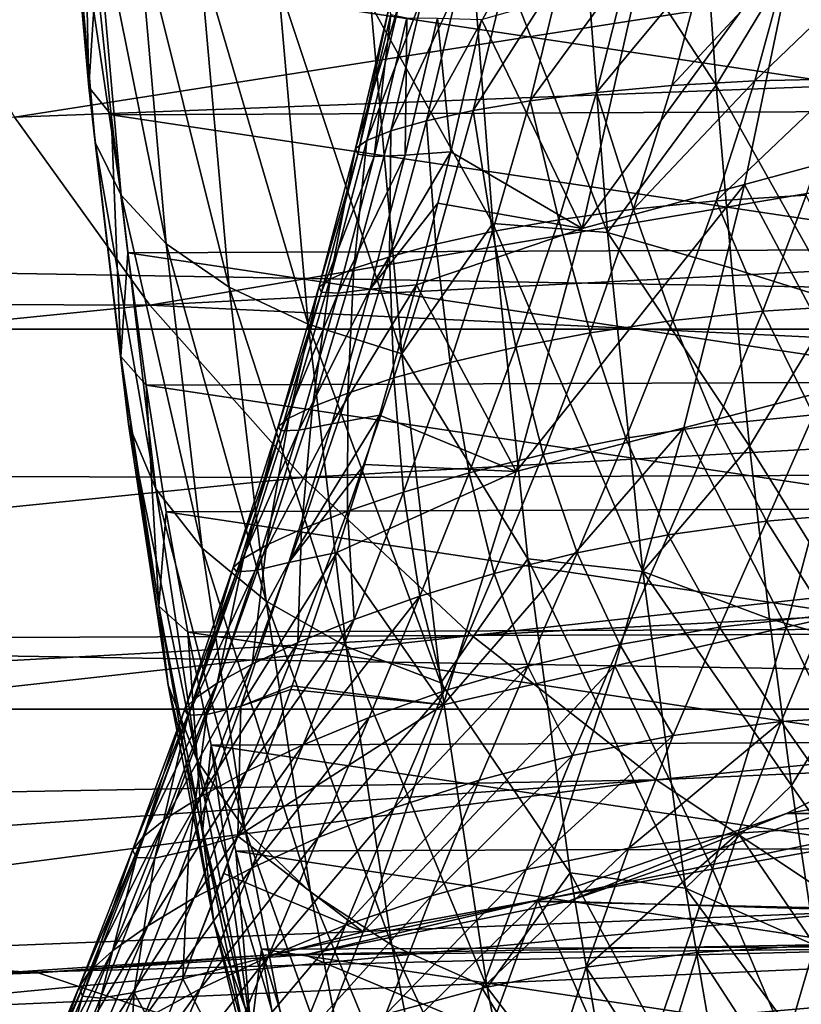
# Model space of a CAD drawing. Header units: metres. Extents: x -160 to 52, y -25 to 25.
# Tile 59 of 166: x -24.1 to -18.86, y -14.23 to -7.63. Entities that reach past the tile are written whole.
import ezdxf

# ---------------------------------------------------------------- set-up
doc = ezdxf.new("R2010")
doc.units = ezdxf.units.M
doc.layers.add('solid_509094_SW0001', color=7, linetype='CONTINUOUS')

msp = doc.modelspace()

# ---------------------------------------------------------------- linework, layer by layer
at = {"layer": 'solid_509094_SW0001'}
for points in [[(-23.801889, -6.165737, 213.375717), (-23.632719, -8.08087, 214.187622), (-23.670719, -6.323413, 214.325974)], [(-23.590105, -8.452165, 213.426193), (-23.632719, -8.08087, 214.187622), (-23.801889, -6.165737, 213.375717)], [(-23.767048, -6.449041, 212.576981), (-23.590105, -8.452165, 213.426193), (-23.801889, -6.165737, 213.375717)], [(-23.632719, -8.08087, 214.187622), (-23.583378, -7.309223, 214.745148), (-23.670719, -6.323413, 214.325974)], [(-23.415926, -8.804996, 212.674774), (-23.590105, -8.452165, 213.426193), (-23.767048, -6.449041, 212.576981)], [(-23.600256, -6.718256, 211.790131), (-23.415926, -8.804996, 212.674774), (-23.767048, -6.449041, 212.576981)], [(-21.107002, -6.630547, 208.341736), (-20.925829, -8.994982, 209.211243), (-21.742033, -7.529954, 209.135345)], [(-20.157072, -9.056177, 208.857483), (-20.925829, -8.994982, 209.211243), (-21.107002, -6.630547, 208.341736)], [(-20.339464, -6.669054, 207.982132), (-20.157072, -9.056177, 208.857483), (-21.107002, -6.630547, 208.341736)], [(-24.132059, -8.282832, 157.818924), (-14.092118, -6.712229, 205.303284), (-24.9105, -6.907863, 157.981125)], [(-24.132059, -8.282832, 157.818924), (-13.402153, -7.87305, 205.463287), (-14.092118, -6.712229, 205.303284)], [(-23.114479, -9.130656, 211.95192), (-23.415926, -8.804996, 212.674774), (-23.600256, -6.718256, 211.790131)], [(-23.305626, -6.966741, 211.034546), (-23.114479, -9.130656, 211.95192), (-23.600256, -6.718256, 211.790131)], [(-20.339464, -6.669054, 207.982132), (-19.517487, -6.812676, 207.785782), (-19.427851, -8.067349, 208.215973)], [(-20.339464, -6.669054, 207.982132), (-19.427851, -8.067349, 208.215973), (-20.157072, -9.056177, 208.857483)], [(-17.836508, -6.790958, 55.722927), (-18.149433, -8.439185, 55.52813), (-18.889061, -7.060052, 50.0065)], [(-19.427851, -8.067349, 208.215973), (-19.517487, -6.812676, 207.785782), (-18.816196, -7.055156, 207.719833)], [(-22.693201, -9.421112, 211.275452), (-23.114479, -9.130656, 211.95192), (-23.305626, -6.966741, 211.034546)], [(-22.89043, -7.188364, 210.328888), (-22.693201, -9.421112, 211.275452), (-23.305626, -6.966741, 211.034546)], [(-159.199997, -7.026679, -23.470743), (-2.2, -7.026679, -23.470743), (-2.2, -9.703955, -22.496294)], [(-159.199997, -9.703955, -22.496294), (-159.199997, -7.026679, -23.470743), (-2.2, -9.703955, -22.496294)], [(-18.889061, -7.060052, 50.0065), (-20.327312, -9.028682, 43.854328), (-19.94128, -7.32616, 44.289997)], [(-18.889061, -7.060052, 50.0065), (-19.238422, -8.734363, 49.691238), (-20.327312, -9.028682, 43.854328)], [(-19.427851, -8.067349, 208.215973), (-18.816196, -7.055156, 207.719833), (-18.617174, -9.51583, 208.674988)], [(-18.149433, -8.439185, 55.52813), (-19.238422, -8.734363, 49.691238), (-18.889061, -7.060052, 50.0065)], [(-22.162487, -9.669198, 210.662064), (-22.693201, -9.421112, 211.275452), (-22.89043, -7.188364, 210.328888)], [(-22.36491, -7.377658, 209.690582), (-22.162487, -9.669198, 210.662064), (-22.89043, -7.188364, 210.328888)], [(-20.230255, -8.116034, 25.998852), (-19.507162, -7.243671, 25.661558), (-20.013094, -7.266119, 26.23431)], [(-20.230255, -8.116034, 25.998852), (-19.726259, -8.069818, 25.438349), (-19.507162, -7.243671, 25.661558)], [(-19.726259, -8.069818, 25.438349), (-18.949688, -7.236781, 25.174921), (-19.507162, -7.243671, 25.661558)], [(-19.726259, -8.069818, 25.438349), (-19.170086, -8.038598, 24.961123), (-18.949688, -7.236781, 25.174921)], [(-19.170086, -8.038598, 24.961123), (-18.348032, -7.247834, 24.765776), (-18.949688, -7.236781, 25.174921)], [(-19.170086, -8.038598, 24.961123), (-18.567936, -8.025726, 24.558083), (-18.348032, -7.247834, 24.765776)], [(-23.632719, -8.08087, 214.187622), (-23.483551, -8.266536, 215.224243), (-23.583378, -7.309223, 214.745148)], [(-23.583378, -7.309223, 214.745148), (-17.365498, -8.240985, 244.586517), (-17.266003, -7.282841, 245.064026)], [(-23.583378, -7.309223, 214.745148), (-23.483551, -8.266536, 215.224243), (-17.365498, -8.240985, 244.586517)], [(-21.05723, -8.238153, 27.402714), (-20.459974, -7.301075, 26.900047), (-20.841238, -7.345522, 27.665257)], [(-21.05723, -8.238153, 27.402714), (-20.675945, -8.173405, 26.65098), (-20.459974, -7.301075, 26.900047)], [(-20.675945, -8.173405, 26.65098), (-20.013094, -7.266119, 26.23431), (-20.459974, -7.301075, 26.900047)], [(-20.675945, -8.173405, 26.65098), (-20.230255, -8.116034, 25.998852), (-20.013094, -7.266119, 26.23431)], [(-21.535431, -9.868792, 210.126877), (-22.162487, -9.669198, 210.662064), (-22.36491, -7.377658, 209.690582)], [(-21.742033, -7.529954, 209.135345), (-21.535431, -9.868792, 210.126877), (-22.36491, -7.377658, 209.690582)], [(-21.369558, -8.306452, 28.264761), (-20.841238, -7.345522, 27.665257), (-21.152494, -7.396402, 28.539415)], [(-21.369558, -8.306452, 28.264761), (-21.05723, -8.238153, 27.402714), (-20.841238, -7.345522, 27.665257)], [(-19.94128, -7.32616, 44.289997), (-20.327312, -9.028682, 43.854328), (-21.000263, -7.627513, 38.567661)], [(-21.768917, -8.438378, 30.363808), (-21.389648, -7.451077, 29.530922), (-21.548508, -7.505621, 30.655197)], [(-21.768917, -8.438378, 30.363808), (-21.608456, -8.374708, 29.247028), (-21.389648, -7.451077, 29.530922)], [(-21.608456, -8.374708, 29.247028), (-21.152494, -7.396402, 28.539415), (-21.389648, -7.451077, 29.530922)], [(-21.608456, -8.374708, 29.247028), (-21.369558, -8.306452, 28.264761), (-21.152494, -7.396402, 28.539415)], [(-21.844864, -8.492133, 31.626945), (-21.548508, -7.505621, 30.655197), (-21.623323, -7.555091, 31.923241)], [(-21.844864, -8.492133, 31.626945), (-21.768917, -8.438378, 30.363808), (-21.548508, -7.505621, 30.655197)], [(-21.830448, -8.529984, 33.0457), (-21.844864, -8.492133, 31.626945), (-21.623323, -7.555091, 31.923241)], [(-21.830448, -8.529984, 33.0457), (-21.623323, -7.555091, 31.923241), (-21.608858, -7.593681, 33.343708)], [(-20.925829, -8.994982, 209.211243), (-21.535431, -9.868792, 210.126877), (-21.742033, -7.529954, 209.135345)], [(-21.720921, -8.546417, 34.627586), (-21.830448, -8.529984, 33.0457), (-21.608858, -7.593681, 33.343708)], [(-21.720921, -8.546417, 34.627586), (-21.608858, -7.593681, 33.343708), (-21.500977, -7.616201, 34.92366)], [(-21.512688, -8.536748, 36.378021), (-21.720921, -8.546417, 34.627586), (-21.500977, -7.616201, 34.92366)], [(-21.512688, -8.536748, 36.378021), (-21.500977, -7.616201, 34.92366), (-21.296652, -7.618531, 36.667625)], [(-21.207254, -8.515798, 38.293983), (-21.512688, -8.536748, 36.378021), (-21.296652, -7.618531, 36.667625)], [(-21.207254, -8.515798, 38.293983), (-21.296652, -7.618531, 36.667625), (-21.000263, -7.627513, 38.567661)], [(-20.327312, -9.028682, 43.854328), (-21.207254, -8.515798, 38.293983), (-21.000263, -7.627513, 38.567661)], [(-23.224878, -9.543181, 157.629898), (-13.402153, -7.87305, 205.463287), (-24.132059, -8.282832, 157.818924)], [(-23.224878, -9.543181, 157.629898), (-12.567849, -8.999273, 205.642624), (-13.402153, -7.87305, 205.463287)], [(-19.982254, -8.899491, 25.224298), (-19.170086, -8.038598, 24.961123), (-19.726259, -8.069818, 25.438349)], [(-19.982254, -8.899491, 25.224298), (-19.428053, -8.843412, 24.756763), (-19.170086, -8.038598, 24.961123)], [(-19.428053, -8.843412, 24.756763), (-18.567936, -8.025726, 24.558083), (-19.170086, -8.038598, 24.961123)], [(-19.428053, -8.843412, 24.756763), (-18.825821, -8.805763, 24.35976), (-18.567936, -8.025726, 24.558083)], [(-23.632719, -8.08087, 214.187622), (-23.419361, -9.886835, 215.211578), (-23.483551, -8.266536, 215.224243)], [(-23.366943, -10.341106, 214.497208), (-23.419361, -9.886835, 215.211578), (-23.632719, -8.08087, 214.187622)], [(-23.590105, -8.452165, 213.426193), (-23.366943, -10.341106, 214.497208), (-23.632719, -8.08087, 214.187622)], [(-20.483343, -8.969626, 25.772011), (-20.230255, -8.116034, 25.998852), (-20.675945, -8.173405, 26.65098)], [(-20.483343, -8.969626, 25.772011), (-19.982254, -8.899491, 25.224298), (-20.230255, -8.116034, 25.998852)], [(-19.982254, -8.899491, 25.224298), (-19.726259, -8.069818, 25.438349), (-20.230255, -8.116034, 25.998852)], [(-20.157072, -9.056177, 208.857483), (-19.427851, -8.067349, 208.215973), (-19.323265, -9.293904, 208.717911)], [(-19.323265, -9.293904, 208.717911), (-19.427851, -8.067349, 208.215973), (-18.617174, -9.51583, 208.674988)], [(-20.926559, -9.049113, 26.409775), (-20.675945, -8.173405, 26.65098), (-21.05723, -8.238153, 27.402714)], [(-20.926559, -9.049113, 26.409775), (-20.483343, -8.969626, 25.772011), (-20.675945, -8.173405, 26.65098)], [(-23.483551, -8.266536, 215.224243), (-17.477041, -9.166405, 244.051193), (-17.365498, -8.240985, 244.586517)], [(-21.306238, -9.13337, 27.146921), (-21.05723, -8.238153, 27.402714), (-21.369558, -8.306452, 28.264761)], [(-21.306238, -9.13337, 27.146921), (-20.926559, -9.049113, 26.409775), (-21.05723, -8.238153, 27.402714)], [(-35.342758, -9.496051, 105.458549), (-23.224878, -9.543181, 157.629898), (-24.132059, -8.282832, 157.818924)], [(-23.483551, -8.266536, 215.224243), (-23.371687, -9.191022, 215.761124), (-17.477041, -9.166405, 244.051193)], [(-23.419361, -9.886835, 215.211578), (-23.371687, -9.191022, 215.761124), (-23.483551, -8.266536, 215.224243)], [(-21.617716, -9.217747, 27.995201), (-21.369558, -8.306452, 28.264761), (-21.608456, -8.374708, 29.247028)], [(-21.617716, -9.217747, 27.995201), (-21.306238, -9.13337, 27.146921), (-21.369558, -8.306452, 28.264761)], [(-21.856213, -9.297652, 28.966206), (-21.608456, -8.374708, 29.247028), (-21.768917, -8.438378, 30.363808)], [(-21.856213, -9.297652, 28.966206), (-21.617716, -9.217747, 27.995201), (-21.608456, -8.374708, 29.247028)], [(-22.016043, -9.367908, 30.073452), (-21.768917, -8.438378, 30.363808), (-21.844864, -8.492133, 31.626945)], [(-22.016043, -9.367908, 30.073452), (-21.856213, -9.297652, 28.966206), (-21.768917, -8.438378, 30.363808)], [(-18.149433, -8.439185, 55.52813), (-18.523689, -10.074868, 55.318989), (-19.238422, -8.734363, 49.691238)], [(-23.183449, -10.772787, 213.790497), (-23.366943, -10.341106, 214.497208), (-23.590105, -8.452165, 213.426193)], [(-23.415926, -8.804996, 212.674774), (-23.183449, -10.772787, 213.790497), (-23.590105, -8.452165, 213.426193)], [(-22.090836, -9.422833, 31.329268), (-21.844864, -8.492133, 31.626945), (-21.830448, -8.529984, 33.0457)], [(-22.090836, -9.422833, 31.329268), (-22.016043, -9.367908, 30.073452), (-21.844864, -8.492133, 31.626945)], [(-22.074228, -9.456303, 32.74337), (-22.090836, -9.422833, 31.329268), (-21.830448, -8.529984, 33.0457)], [(-22.074228, -9.456303, 32.74337), (-21.830448, -8.529984, 33.0457), (-21.720921, -8.546417, 34.627586)], [(-21.960915, -9.462513, 34.323631), (-22.074228, -9.456303, 32.74337), (-21.720921, -8.546417, 34.627586)], [(-21.960915, -9.462513, 34.323631), (-21.720921, -8.546417, 34.627586), (-21.512688, -8.536748, 36.378021)], [(-21.746838, -9.436232, 36.076157), (-21.960915, -9.462513, 34.323631), (-21.512688, -8.536748, 36.378021)], [(-21.746838, -9.436232, 36.076157), (-21.512688, -8.536748, 36.378021), (-21.207254, -8.515798, 38.293983)], [(-21.293039, -8.858328, 38.181618), (-21.746838, -9.436232, 36.076157), (-21.207254, -8.515798, 38.293983)], [(-20.327312, -9.028682, 43.854328), (-21.293039, -8.858328, 38.181618), (-21.207254, -8.515798, 38.293983)], [(-19.238422, -8.734363, 49.691238), (-20.768208, -10.656602, 43.379223), (-20.327312, -9.028682, 43.854328)], [(-19.238422, -8.734363, 49.691238), (-19.645868, -10.364993, 49.349079), (-20.768208, -10.656602, 43.379223)], [(-18.523689, -10.074868, 55.318989), (-19.645868, -10.364993, 49.349079), (-19.238422, -8.734363, 49.691238)], [(-22.873404, -11.171225, 213.108902), (-23.183449, -10.772787, 213.790497), (-23.415926, -8.804996, 212.674774)], [(-23.114479, -9.130656, 211.95192), (-22.873404, -11.171225, 213.108902), (-23.415926, -8.804996, 212.674774)], [(-19.116348, -9.582566, 24.176666), (-18.825821, -8.805763, 24.35976), (-19.428053, -8.843412, 24.756763)], [(-19.116348, -9.582566, 24.176666), (-18.468523, -9.542663, 23.843384), (-18.825821, -8.805763, 24.35976)], [(-21.293039, -8.858328, 38.181618), (-21.437147, -9.40565, 37.994293), (-21.746838, -9.436232, 36.076157)], [(-20.327312, -9.028682, 43.854328), (-21.437147, -9.40565, 37.994293), (-21.293039, -8.858328, 38.181618)], [(-20.272091, -9.728187, 25.025522), (-19.982254, -8.899491, 25.224298), (-20.483343, -8.969626, 25.772011)], [(-20.272091, -9.728187, 25.025522), (-19.719315, -9.646136, 24.567741), (-19.982254, -8.899491, 25.224298)], [(-19.719315, -9.646136, 24.567741), (-19.428053, -8.843412, 24.756763), (-19.982254, -8.899491, 25.224298)], [(-19.719315, -9.646136, 24.567741), (-19.116348, -9.582566, 24.176666), (-19.428053, -8.843412, 24.756763)], [(-20.770536, -9.823283, 25.560307), (-20.483343, -8.969626, 25.772011), (-20.926559, -9.049113, 26.409775)], [(-20.770536, -9.823283, 25.560307), (-20.272091, -9.728187, 25.025522), (-20.483343, -8.969626, 25.772011)], [(-23.224878, -9.543181, 157.629898), (-11.563774, -10.105742, 205.839722), (-12.567849, -8.999273, 205.642624)], [(-20.925829, -8.994982, 209.211243), (-20.691166, -11.24354, 210.337448), (-21.535431, -9.868792, 210.126877)], [(-20.327312, -9.028682, 43.854328), (-20.768208, -10.656602, 43.379223), (-21.437147, -9.40565, 37.994293)], [(-19.920658, -11.326557, 209.992111), (-20.691166, -11.24354, 210.337448), (-20.925829, -8.994982, 209.211243)], [(-20.157072, -9.056177, 208.857483), (-19.920658, -11.326557, 209.992111), (-20.925829, -8.994982, 209.211243)], [(-21.211077, -9.925789, 26.183418), (-20.926559, -9.049113, 26.409775), (-21.306238, -9.13337, 27.146921)], [(-21.211077, -9.925789, 26.183418), (-20.770536, -9.823283, 25.560307), (-20.926559, -9.049113, 26.409775)], [(-20.157072, -9.056177, 208.857483), (-19.323265, -9.293904, 208.717911), (-19.2041, -10.488066, 209.289825)], [(-20.157072, -9.056177, 208.857483), (-19.2041, -10.488066, 209.289825), (-19.920658, -11.326557, 209.992111)], [(-23.371687, -9.191022, 215.761124), (-17.600183, -10.055501, 243.46019), (-17.477041, -9.166405, 244.051193)], [(-22.444458, -11.526589, 212.469238), (-22.873404, -11.171225, 213.108902), (-23.114479, -9.130656, 211.95192)], [(-22.693201, -9.421112, 211.275452), (-22.444458, -11.526589, 212.469238), (-23.114479, -9.130656, 211.95192)], [(-21.588406, -10.030287, 26.905279), (-21.306238, -9.13337, 27.146921), (-21.617716, -9.217747, 27.995201)], [(-21.588406, -10.030287, 26.905279), (-21.211077, -9.925789, 26.183418), (-21.306238, -9.13337, 27.146921)], [(-23.419361, -9.886835, 215.211578), (-23.248236, -10.079089, 216.353607), (-23.371687, -9.191022, 215.761124)], [(-23.371687, -9.191022, 215.761124), (-23.248236, -10.079089, 216.353607), (-17.600183, -10.055501, 243.46019)], [(-21.897787, -10.131268, 27.738342), (-21.617716, -9.217747, 27.995201), (-21.856213, -9.297652, 28.966206)], [(-21.897787, -10.131268, 27.738342), (-21.588406, -10.030287, 26.905279), (-21.617716, -9.217747, 27.995201)], [(-22.13422, -10.223132, 28.695766), (-21.856213, -9.297652, 28.966206), (-22.016043, -9.367908, 30.073452)], [(-22.13422, -10.223132, 28.695766), (-21.897787, -10.131268, 27.738342), (-21.856213, -9.297652, 28.966206)], [(-19.2041, -10.488066, 209.289825), (-19.323265, -9.293904, 208.717911), (-18.617174, -9.51583, 208.674988)], [(-22.291594, -10.300066, 29.790594), (-22.016043, -9.367908, 30.073452), (-22.090836, -9.422833, 31.329268)], [(-22.291594, -10.300066, 29.790594), (-22.13422, -10.223132, 28.695766), (-22.016043, -9.367908, 30.073452)], [(-21.907194, -11.830113, 211.887283), (-22.444458, -11.526589, 212.469238), (-22.693201, -9.421112, 211.275452)], [(-22.162487, -9.669198, 210.662064), (-21.907194, -11.830113, 211.887283), (-22.693201, -9.421112, 211.275452)], [(-22.3634, -10.356076, 31.035143), (-22.090836, -9.422833, 31.329268), (-22.074228, -9.456303, 32.74337)], [(-22.3634, -10.356076, 31.035143), (-22.291594, -10.300066, 29.790594), (-22.090836, -9.422833, 31.329268)], [(-22.224556, -10.380538, 34.011681), (-21.960915, -9.462513, 34.323631), (-21.746838, -9.436232, 36.076157)], [(-22.003778, -10.33718, 35.758564), (-22.224556, -10.380538, 34.011681), (-21.746838, -9.436232, 36.076157)], [(-22.003778, -10.33718, 35.758564), (-21.746838, -9.436232, 36.076157), (-21.437147, -9.40565, 37.994293)], [(-21.685467, -10.28002, 37.675331), (-22.003778, -10.33718, 35.758564), (-21.437147, -9.40565, 37.994293)], [(-20.768208, -10.656602, 43.379223), (-21.685467, -10.28002, 37.675331), (-21.437147, -9.40565, 37.994293)], [(-35.342758, -9.496051, 105.458549), (-34.348915, -10.659901, 105.250984), (-23.224878, -9.543181, 157.629898)], [(-22.342964, -10.384921, 32.439442), (-22.3634, -10.356076, 31.035143), (-22.074228, -9.456303, 32.74337)], [(-22.342964, -10.384921, 32.439442), (-22.074228, -9.456303, 32.74337), (-21.960915, -9.462513, 34.323631)], [(-22.224556, -10.380538, 34.011681), (-22.342964, -10.384921, 32.439442), (-21.960915, -9.462513, 34.323631)], [(-34.348915, -10.659901, 105.250984), (-22.199255, -10.698034, 157.416199), (-23.224878, -9.543181, 157.629898)], [(-22.199255, -10.698034, 157.416199), (-11.563774, -10.105742, 205.839722), (-23.224878, -9.543181, 157.629898)], [(-19.2041, -10.488066, 209.289825), (-18.617174, -9.51583, 208.674988), (-18.360624, -11.845007, 209.90625)], [(-18.776167, -10.276402, 23.680119), (-18.468523, -9.542663, 23.843384), (-19.116348, -9.582566, 24.176666)], [(-19.428703, -10.342625, 24.011023), (-19.116348, -9.582566, 24.176666), (-19.719315, -9.646136, 24.567741)], [(-19.428703, -10.342625, 24.011023), (-18.776167, -10.276402, 23.680119), (-19.116348, -9.582566, 24.176666)], [(-21.274868, -12.074309, 211.377396), (-21.907194, -11.830113, 211.887283), (-22.162487, -9.669198, 210.662064)], [(-21.535431, -9.868792, 210.126877), (-21.274868, -12.074309, 211.377396), (-22.162487, -9.669198, 210.662064)], [(-20.034109, -10.433969, 24.395643), (-19.719315, -9.646136, 24.567741), (-20.272091, -9.728187, 25.025522)], [(-20.034109, -10.433969, 24.395643), (-19.428703, -10.342625, 24.011023), (-19.719315, -9.646136, 24.567741)], [(-159.199997, -9.703955, -22.496294), (-2.2, -9.703955, -22.496294), (-2.2, -12.25, -21.217623)], [(-159.199997, -12.25, -21.217623), (-159.199997, -9.703955, -22.496294), (-2.2, -12.25, -21.217623)], [(-20.587286, -10.544164, 24.84309), (-20.272091, -9.728187, 25.025522), (-20.770536, -9.823283, 25.560307)], [(-20.587286, -10.544164, 24.84309), (-20.034109, -10.433969, 24.395643), (-20.272091, -9.728187, 25.025522)], [(-21.084753, -10.666728, 25.364401), (-20.770536, -9.823283, 25.560307), (-21.211077, -9.925789, 26.183418)], [(-21.084753, -10.666728, 25.364401), (-20.587286, -10.544164, 24.84309), (-20.770536, -9.823283, 25.560307)], [(-23.419361, -9.886835, 215.211578), (-23.1647, -11.559237, 216.433777), (-23.248236, -10.079089, 216.353607)], [(-23.100582, -12.090348, 215.775543), (-23.1647, -11.559237, 216.433777), (-23.419361, -9.886835, 215.211578)], [(-23.366943, -10.341106, 214.497208), (-23.100582, -12.090348, 215.775543), (-23.419361, -9.886835, 215.211578)], [(-20.691166, -11.24354, 210.337448), (-21.274868, -12.074309, 211.377396), (-21.535431, -9.868792, 210.126877)], [(-21.523865, -10.795081, 25.972197), (-21.211077, -9.925789, 26.183418), (-21.588406, -10.030287, 26.905279)], [(-21.523865, -10.795081, 25.972197), (-21.084753, -10.666728, 25.364401), (-21.211077, -9.925789, 26.183418)], [(-21.899561, -10.922967, 26.677666), (-21.588406, -10.030287, 26.905279), (-21.897787, -10.131268, 27.738342)], [(-21.899561, -10.922967, 26.677666), (-21.523865, -10.795081, 25.972197), (-21.588406, -10.030287, 26.905279)], [(-23.248236, -10.079089, 216.353607), (-17.73448, -10.905081, 242.815674), (-17.600183, -10.055501, 243.46019)], [(-23.248236, -10.079089, 216.353607), (-23.113644, -10.927546, 216.999542), (-17.73448, -10.905081, 242.815674)], [(-23.1647, -11.559237, 216.433777), (-23.113644, -10.927546, 216.999542), (-23.248236, -10.079089, 216.353607)], [(-18.523689, -10.074868, 55.318989), (-18.958372, -11.701687, 55.106064), (-19.645868, -10.364993, 49.349079)], [(-18.523689, -10.074868, 55.318989), (-17.808952, -11.444489, 61.216591), (-18.958372, -11.701687, 55.106064)], [(-22.207075, -11.044019, 27.49358), (-21.897787, -10.131268, 27.738342), (-22.13422, -10.223132, 28.695766)], [(-22.207075, -11.044019, 27.49358), (-21.899561, -10.922967, 26.677666), (-21.897787, -10.131268, 27.738342)], [(-22.199255, -10.698034, 157.416199), (-10.992929, -10.649643, 205.943237), (-11.563774, -10.105742, 205.839722)], [(-22.44128, -11.151666, 28.434366), (-22.13422, -10.223132, 28.695766), (-22.291594, -10.300066, 29.790594)], [(-22.44128, -11.151666, 28.434366), (-22.207075, -11.044019, 27.49358), (-22.13422, -10.223132, 28.695766)], [(-22.291761, -11.266738, 35.415836), (-22.003778, -10.33718, 35.758564), (-21.685467, -10.28002, 37.675331)], [(-21.785086, -10.610677, 37.548714), (-22.291761, -11.266738, 35.415836), (-21.685467, -10.28002, 37.675331)], [(-20.768208, -10.656602, 43.379223), (-21.785086, -10.610677, 37.548714), (-21.685467, -10.28002, 37.675331)], [(-19.091339, -10.989132, 23.523632), (-18.776167, -10.276402, 23.680119), (-19.428703, -10.342625, 24.011023)], [(-19.091339, -10.989132, 23.523632), (-18.387953, -10.930755, 23.235357), (-18.776167, -10.276402, 23.680119)], [(-22.905968, -12.595045, 215.122208), (-23.100582, -12.090348, 215.775543), (-23.366943, -10.341106, 214.497208)], [(-23.183449, -10.772787, 213.790497), (-22.905968, -12.595045, 215.122208), (-23.366943, -10.341106, 214.497208)], [(-22.664595, -11.301197, 30.740793), (-22.3634, -10.356076, 31.035143), (-22.342964, -10.384921, 32.439442)], [(-22.664595, -11.301197, 30.740793), (-22.595928, -11.239479, 29.512836), (-22.3634, -10.356076, 31.035143)], [(-22.595928, -11.239479, 29.512836), (-22.291594, -10.300066, 29.790594), (-22.3634, -10.356076, 31.035143)], [(-22.595928, -11.239479, 29.512836), (-22.44128, -11.151666, 28.434366), (-22.291594, -10.300066, 29.790594)], [(-22.517809, -11.321076, 33.684383), (-22.224556, -10.380538, 34.011681), (-22.003778, -10.33718, 35.758564)], [(-22.291761, -11.266738, 35.415836), (-22.517809, -11.321076, 33.684383), (-22.003778, -10.33718, 35.758564)], [(-19.750267, -11.082044, 23.851324), (-19.428703, -10.342625, 24.011023), (-20.034109, -10.433969, 24.395643)], [(-19.750267, -11.082044, 23.851324), (-19.091339, -10.989132, 23.523632), (-19.428703, -10.342625, 24.011023)], [(-22.640554, -11.330492, 32.128468), (-22.664595, -11.301197, 30.740793), (-22.342964, -10.384921, 32.439442)], [(-22.640554, -11.330492, 32.128468), (-22.342964, -10.384921, 32.439442), (-22.224556, -10.380538, 34.011681)], [(-22.517809, -11.321076, 33.684383), (-22.640554, -11.330492, 32.128468), (-22.224556, -10.380538, 34.011681)], [(-19.645868, -10.364993, 49.349079), (-21.257851, -12.220324, 42.885178), (-20.768208, -10.656602, 43.379223)], [(-19.645868, -10.364993, 49.349079), (-20.107916, -11.959222, 48.995567), (-21.257851, -12.220324, 42.885178)], [(-18.958372, -11.701687, 55.106064), (-20.107916, -11.959222, 48.995567), (-19.645868, -10.364993, 49.349079)], [(-20.360258, -11.201865, 24.22854), (-20.034109, -10.433969, 24.395643), (-20.587286, -10.544164, 24.84309)], [(-20.360258, -11.201865, 24.22854), (-19.750267, -11.082044, 23.851324), (-20.034109, -10.433969, 24.395643)], [(-19.920658, -11.326557, 209.992111), (-19.2041, -10.488066, 209.289825), (-19.070765, -11.645672, 209.929733)], [(-19.070765, -11.645672, 209.929733), (-19.2041, -10.488066, 209.289825), (-18.360624, -11.845007, 209.90625)], [(-20.916298, -11.34131, 24.664852), (-20.587286, -10.544164, 24.84309), (-21.084753, -10.666728, 25.364401)], [(-20.916298, -11.34131, 24.664852), (-20.360258, -11.201865, 24.22854), (-20.587286, -10.544164, 24.84309)], [(-21.785086, -10.610677, 37.548714), (-21.970493, -11.20037, 37.315777), (-22.291761, -11.266738, 35.415836)], [(-20.768208, -10.656602, 43.379223), (-21.970493, -11.20037, 37.315777), (-21.785086, -10.610677, 37.548714)], [(-34.348915, -10.659901, 105.250984), (-33.168121, -11.807683, 105.004486), (-22.199255, -10.698034, 157.416199)], [(-21.064936, -11.756029, 157.17984), (-10.992929, -10.649643, 205.943237), (-22.199255, -10.698034, 157.416199)], [(-20.768208, -10.656602, 43.379223), (-21.257851, -12.220324, 42.885178), (-21.970493, -11.20037, 37.315777)], [(-21.415298, -11.492962, 25.172068), (-21.084753, -10.666728, 25.364401), (-21.523865, -10.795081, 25.972197)], [(-21.415298, -11.492962, 25.172068), (-20.916298, -11.34131, 24.664852), (-21.084753, -10.666728, 25.364401)], [(-21.064936, -11.756029, 157.17984), (-10.371775, -11.187111, 206.048813), (-10.992929, -10.649643, 205.943237)], [(-33.168121, -11.807683, 105.004486), (-21.064936, -11.756029, 157.17984), (-22.199255, -10.698034, 157.416199)], [(-22.585661, -13.060877, 214.489868), (-22.905968, -12.595045, 215.122208), (-23.183449, -10.772787, 213.790497)], [(-22.873404, -11.171225, 213.108902), (-22.585661, -13.060877, 214.489868), (-23.183449, -10.772787, 213.790497)], [(-21.855219, -11.649411, 25.763866), (-21.523865, -10.795081, 25.972197), (-21.899561, -10.922967, 26.677666)], [(-21.855219, -11.649411, 25.763866), (-21.415298, -11.492962, 25.172068), (-21.523865, -10.795081, 25.972197)], [(-23.1647, -11.559237, 216.433777), (-22.968405, -11.733175, 217.696594), (-23.113644, -10.927546, 216.999542)], [(-23.113644, -10.927546, 216.999542), (-17.879438, -11.711923, 242.119965), (-17.73448, -10.905081, 242.815674)], [(-23.113644, -10.927546, 216.999542), (-22.968405, -11.733175, 217.696594), (-17.879438, -11.711923, 242.119965)], [(-22.231186, -11.803594, 26.452002), (-21.899561, -10.922967, 26.677666), (-22.207075, -11.044019, 27.49358)], [(-22.231186, -11.803594, 26.452002), (-21.855219, -11.649411, 25.763866), (-21.899561, -10.922967, 26.677666)], [(-18.693626, -11.620816, 23.060646), (-18.387953, -10.930755, 23.235357), (-19.091339, -10.989132, 23.523632)], [(-19.406385, -11.700043, 23.350315), (-19.091339, -10.989132, 23.523632), (-19.750267, -11.082044, 23.851324)], [(-19.406385, -11.700043, 23.350315), (-18.693626, -11.620816, 23.060646), (-19.091339, -10.989132, 23.523632)], [(-22.538431, -11.948358, 27.249233), (-22.207075, -11.044019, 27.49358), (-22.44128, -11.151666, 28.434366)], [(-22.538431, -11.948358, 27.249233), (-22.231186, -11.803594, 26.452002), (-22.207075, -11.044019, 27.49358)], [(-20.07328, -11.816655, 23.674631), (-19.750267, -11.082044, 23.851324), (-20.360258, -11.201865, 24.22854)], [(-20.07328, -11.816655, 23.674631), (-19.406385, -11.700043, 23.350315), (-19.750267, -11.082044, 23.851324)], [(-22.771767, -12.076247, 28.170942), (-22.44128, -11.151666, 28.434366), (-22.595928, -11.239479, 29.512836)], [(-22.771767, -12.076247, 28.170942), (-22.538431, -11.948358, 27.249233), (-22.44128, -11.151666, 28.434366)], [(-22.147562, -13.47635, 213.894135), (-22.585661, -13.060877, 214.489868), (-22.873404, -11.171225, 213.108902)], [(-22.444458, -11.526589, 212.469238), (-22.147562, -13.47635, 213.894135), (-22.873404, -11.171225, 213.108902)], [(-22.614029, -12.229273, 35.044201), (-22.291761, -11.266738, 35.415836), (-21.970493, -11.20037, 37.315777)], [(-22.269964, -12.094085, 36.947624), (-22.614029, -12.229273, 35.044201), (-21.970493, -11.20037, 37.315777)], [(-21.257851, -12.220324, 42.885178), (-22.269964, -12.094085, 36.947624), (-21.970493, -11.20037, 37.315777)], [(-21.064936, -11.756029, 157.17984), (-9.69805, -11.716599, 206.155228), (-10.371775, -11.187111, 206.048813)], [(-20.689861, -11.96211, 24.04438), (-20.360258, -11.201865, 24.22854), (-20.916298, -11.34131, 24.664852)], [(-20.689861, -11.96211, 24.04438), (-20.07328, -11.816655, 23.674631), (-20.360258, -11.201865, 24.22854)], [(-22.925068, -12.180293, 29.229868), (-22.595928, -11.239479, 29.512836), (-22.664595, -11.301197, 30.740793)], [(-22.925068, -12.180293, 29.229868), (-22.771767, -12.076247, 28.170942), (-22.595928, -11.239479, 29.512836)], [(-22.842064, -12.285042, 33.335667), (-22.517809, -11.321076, 33.684383), (-22.291761, -11.266738, 35.415836)], [(-22.614029, -12.229273, 35.044201), (-22.842064, -12.285042, 33.335667), (-22.291761, -11.266738, 35.415836)], [(-20.691166, -11.24354, 210.337448), (-20.40604, -13.347255, 211.705841), (-21.274868, -12.074309, 211.377396)], [(-19.63327, -13.450926, 211.371353), (-20.40604, -13.347255, 211.705841), (-20.691166, -11.24354, 210.337448)], [(-19.920658, -11.326557, 209.992111), (-19.63327, -13.450926, 211.371353), (-20.691166, -11.24354, 210.337448)], [(-22.992178, -12.254034, 30.436941), (-22.664595, -11.301197, 30.740793), (-22.640554, -11.330492, 32.128468)], [(-22.992178, -12.254034, 30.436941), (-22.925068, -12.180293, 29.229868), (-22.664595, -11.301197, 30.740793)], [(-22.966551, -12.291099, 31.802559), (-22.992178, -12.254034, 30.436941), (-22.640554, -11.330492, 32.128468)], [(-22.966551, -12.291099, 31.802559), (-22.640554, -11.330492, 32.128468), (-22.517809, -11.321076, 33.684383)], [(-22.842064, -12.285042, 33.335667), (-22.966551, -12.291099, 31.802559), (-22.517809, -11.321076, 33.684383)], [(-21.25119, -12.12817, 24.469952), (-20.916298, -11.34131, 24.664852), (-21.415298, -11.492962, 25.172068)], [(-21.25119, -12.12817, 24.469952), (-20.689861, -11.96211, 24.04438), (-20.916298, -11.34131, 24.664852)], [(-19.920658, -11.326557, 209.992111), (-19.070765, -11.645672, 209.929733), (-18.923729, -12.762687, 210.635391)], [(-19.920658, -11.326557, 209.992111), (-18.923729, -12.762687, 210.635391), (-19.63327, -13.450926, 211.371353)], [(-18.958372, -11.701687, 55.106064), (-17.808952, -11.444489, 61.216591), (-18.283709, -13.115125, 61.15295)], [(-21.60248, -13.831214, 213.349701), (-22.147562, -13.47635, 213.894135), (-22.444458, -11.526589, 212.469238)], [(-21.907194, -11.830113, 211.887283), (-21.60248, -13.831214, 213.349701), (-22.444458, -11.526589, 212.469238)], [(-22.197374, -12.489417, 25.540754), (-21.415298, -11.492962, 25.172068), (-21.855219, -11.649411, 25.763866)], [(-22.197374, -12.489417, 25.540754), (-21.754307, -12.306626, 24.963923), (-21.415298, -11.492962, 25.172068)], [(-21.754307, -12.306626, 24.963923), (-21.25119, -12.12817, 24.469952), (-21.415298, -11.492962, 25.172068)], [(-23.1647, -11.559237, 216.433777), (-22.872175, -13.075482, 217.837677), (-22.968405, -11.733175, 217.696594)], [(-22.794617, -13.676258, 217.243958), (-22.872175, -13.075482, 217.837677), (-23.1647, -11.559237, 216.433777)], [(-23.100582, -12.090348, 215.775543), (-22.794617, -13.676258, 217.243958), (-23.1647, -11.559237, 216.433777)], [(-22.575695, -12.668765, 26.212688), (-21.855219, -11.649411, 25.763866), (-22.231186, -11.803594, 26.452002)], [(-22.575695, -12.668765, 26.212688), (-22.197374, -12.489417, 25.540754), (-21.855219, -11.649411, 25.763866)], [(-18.992796, -12.331967, 22.839165), (-18.693626, -11.620816, 23.060646), (-19.406385, -11.700043, 23.350315)], [(-18.923729, -12.762687, 210.635391), (-19.070765, -11.645672, 209.929733), (-18.360624, -11.845007, 209.90625)], [(-18.992796, -12.331967, 22.839165), (-18.226889, -12.286866, 22.565449), (-18.693626, -11.620816, 23.060646)], [(-22.968405, -11.733175, 217.696594), (-18.034397, -12.472319, 241.376282), (-17.879438, -11.711923, 242.119965)], [(-22.968405, -11.733175, 217.696594), (-22.813181, -12.492276, 218.441544), (-18.034397, -12.472319, 241.376282)], [(-22.872175, -13.075482, 217.837677), (-22.813181, -12.492276, 218.441544), (-22.968405, -11.733175, 217.696594)], [(-19.829899, -12.724239, 156.922501), (-9.69805, -11.716599, 206.155228), (-21.064936, -11.756029, 157.17984)], [(-18.958372, -11.701687, 55.106064), (-19.453798, -13.322339, 54.898964), (-20.107916, -11.959222, 48.995567)], [(-19.71579, -12.426414, 23.131092), (-19.406385, -11.700043, 23.350315), (-20.07328, -11.816655, 23.674631)], [(-19.829899, -12.724239, 156.922501), (-8.965227, -12.239587, 206.261536), (-9.69805, -11.716599, 206.155228)], [(-19.71579, -12.426414, 23.131092), (-18.992796, -12.331967, 22.839165), (-19.406385, -11.700043, 23.350315)], [(-18.958372, -11.701687, 55.106064), (-18.283709, -13.115125, 61.15295), (-19.453798, -13.322339, 54.898964)], [(-33.168121, -11.807683, 105.004486), (-32.497334, -12.377164, 104.864502), (-21.064936, -11.756029, 157.17984)], [(-32.497334, -12.377164, 104.864502), (-31.765268, -12.944606, 104.711761), (-21.064936, -11.756029, 157.17984)], [(-31.765268, -12.944606, 104.711761), (-19.829899, -12.724239, 156.922501), (-21.064936, -11.756029, 157.17984)], [(-22.884481, -12.836899, 26.99217), (-22.231186, -11.803594, 26.452002), (-22.538431, -11.948358, 27.249233)], [(-22.884481, -12.836899, 26.99217), (-22.575695, -12.668765, 26.212688), (-22.231186, -11.803594, 26.452002)], [(-20.656464, -13.538955, 100.704124), (-12.591782, -13.71613, 99.023727), (-12.039212, -11.767875, 98.908592)], [(-18.957008, -12.949659, 100.350014), (-20.656464, -13.538955, 100.704124), (-12.039212, -11.767875, 98.908592)], [(-17.346979, -12.138638, 100.014542), (-18.957008, -12.949659, 100.350014), (-12.039212, -11.767875, 98.908592)], [(-20.963863, -14.116713, 212.869995), (-21.60248, -13.831214, 213.349701), (-21.907194, -11.830113, 211.887283)], [(-21.274868, -12.074309, 211.377396), (-20.963863, -14.116713, 212.869995), (-21.907194, -11.830113, 211.887283)], [(-20.392006, -12.560684, 23.453238), (-20.07328, -11.816655, 23.674631), (-20.689861, -11.96211, 24.04438)], [(-20.392006, -12.560684, 23.453238), (-19.71579, -12.426414, 23.131092), (-20.07328, -11.816655, 23.674631)], [(-18.923729, -12.762687, 210.635391), (-18.360624, -11.845007, 209.90625), (-18.050093, -14.010498, 211.396576)], [(-23.11854, -12.985647, 27.895187), (-22.538431, -11.948358, 27.249233), (-22.771767, -12.076247, 28.170942)], [(-23.11854, -12.985647, 27.895187), (-22.884481, -12.836899, 26.99217), (-22.538431, -11.948358, 27.249233)], [(-20.107916, -11.959222, 48.995567), (-21.794861, -13.742628, 42.391216), (-21.257851, -12.220324, 42.885178)], [(-20.107916, -11.959222, 48.995567), (-20.62406, -13.530023, 48.64502), (-21.794861, -13.742628, 42.391216)], [(-21.58573, -12.912063, 24.234566), (-20.689861, -11.96211, 24.04438), (-21.25119, -12.12817, 24.469952)], [(-21.58573, -12.912063, 24.234566), (-21.016945, -12.725567, 23.817247), (-20.689861, -11.96211, 24.04438)], [(-21.016945, -12.725567, 23.817247), (-20.392006, -12.560684, 23.453238), (-20.689861, -11.96211, 24.04438)], [(-19.453798, -13.322339, 54.898964), (-20.62406, -13.530023, 48.64502), (-20.107916, -11.959222, 48.995567)], [(-23.272066, -13.107631, 28.934475), (-22.771767, -12.076247, 28.170942), (-22.925068, -12.180293, 29.229868)], [(-23.272066, -13.107631, 28.934475), (-23.11854, -12.985647, 27.895187), (-22.771767, -12.076247, 28.170942)], [(-20.40604, -13.347255, 211.705841), (-20.963863, -14.116713, 212.869995), (-21.274868, -12.074309, 211.377396)], [(-22.587231, -14.247155, 216.651917), (-22.794617, -13.676258, 217.243958), (-23.100582, -12.090348, 215.775543)], [(-22.905968, -12.595045, 215.122208), (-22.587231, -14.247155, 216.651917), (-23.100582, -12.090348, 215.775543)], [(-22.633757, -13.101652, 36.517212), (-22.614029, -12.229273, 35.044201), (-22.278416, -12.118393, 36.937397)], [(-21.257851, -12.220324, 42.885178), (-22.633757, -13.101652, 36.517212), (-22.278416, -12.118393, 36.937397)], [(-22.269964, -12.094085, 36.947624), (-22.278416, -12.118393, 36.937397), (-22.614029, -12.229273, 35.044201)], [(-21.257851, -12.220324, 42.885178), (-22.278416, -12.118393, 36.937397), (-22.269964, -12.094085, 36.947624)], [(-22.095282, -13.111384, 24.718523), (-21.25119, -12.12817, 24.469952), (-21.754307, -12.306626, 24.963923)], [(-22.095282, -13.111384, 24.718523), (-21.58573, -12.912063, 24.234566), (-21.25119, -12.12817, 24.469952)], [(-18.722427, -12.949659, 101.475838), (-18.957008, -12.949659, 100.350014), (-17.346979, -12.138638, 100.014542)], [(-23.339333, -13.196299, 30.1199), (-22.925068, -12.180293, 29.229868), (-22.992178, -12.254034, 30.436941)], [(-23.339333, -13.196299, 30.1199), (-23.272066, -13.107631, 28.934475), (-22.925068, -12.180293, 29.229868)], [(-159.199997, -12.25, -21.217623), (-2.2, -12.25, -21.217623), (-2.2, -14.630385, -19.652018)], [(-159.199997, -14.630385, -19.652018), (-159.199997, -12.25, -21.217623), (-2.2, -14.630385, -19.652018)], [(-23.314146, -13.245321, 31.462036), (-23.339333, -13.196299, 30.1199), (-22.992178, -12.254034, 30.436941)], [(-23.314146, -13.245321, 31.462036), (-22.992178, -12.254034, 30.436941), (-22.966551, -12.291099, 31.802559)], [(-22.963369, -13.19809, 34.653679), (-22.842064, -12.285042, 33.335667), (-22.614029, -12.229273, 35.044201)], [(-22.633757, -13.101652, 36.517212), (-22.963369, -13.19809, 34.653679), (-22.614029, -12.229273, 35.044201)], [(-21.257851, -12.220324, 42.885178), (-21.794861, -13.742628, 42.391216), (-22.633757, -13.101652, 36.517212)], [(-18.501125, -13.608867, 156.64563), (-8.965227, -12.239587, 206.261536), (-19.829899, -12.724239, 156.922501)], [(-23.190401, -13.248198, 32.970398), (-23.314146, -13.245321, 31.462036), (-22.966551, -12.291099, 31.802559)], [(-23.190401, -13.248198, 32.970398), (-22.966551, -12.291099, 31.802559), (-22.842064, -12.285042, 33.335667)], [(-22.963369, -13.19809, 34.653679), (-23.190401, -13.248198, 32.970398), (-22.842064, -12.285042, 33.335667)], [(-22.543617, -13.315046, 25.28409), (-21.754307, -12.306626, 24.963923), (-22.197374, -12.489417, 25.540754)], [(-22.543617, -13.315046, 25.28409), (-22.095282, -13.111384, 24.718523), (-21.754307, -12.306626, 24.963923)], [(-20.014212, -13.182574, 22.835215), (-18.992796, -12.331967, 22.839165), (-19.71579, -12.426414, 23.131092)], [(-20.014212, -13.182574, 22.835215), (-19.280462, -13.080833, 22.539194), (-18.992796, -12.331967, 22.839165)], [(-19.280462, -13.080833, 22.539194), (-18.503771, -13.030196, 22.257269), (-18.992796, -12.331967, 22.839165)], [(-18.503771, -13.030196, 22.257269), (-18.226889, -12.286866, 22.565449), (-18.992796, -12.331967, 22.839165)], [(-22.813181, -12.492276, 218.441544), (-18.198757, -13.183442, 240.587463), (-18.034397, -12.472319, 241.376282)], [(-20.70084, -13.325724, 23.157957), (-19.71579, -12.426414, 23.131092), (-20.392006, -12.560684, 23.453238)], [(-20.70084, -13.325724, 23.157957), (-20.014212, -13.182574, 22.835215), (-19.71579, -12.426414, 23.131092)], [(-22.926186, -13.51474, 25.943928), (-22.197374, -12.489417, 25.540754), (-22.575695, -12.668765, 26.212688)], [(-22.926186, -13.51474, 25.943928), (-22.543617, -13.315046, 25.28409), (-22.197374, -12.489417, 25.540754)], [(-22.872175, -13.075482, 217.837677), (-22.545738, -14.415088, 219.404343), (-22.813181, -12.492276, 218.441544)], [(-22.813181, -12.492276, 218.441544), (-22.648575, -13.202025, 219.231537), (-18.198757, -13.183442, 240.587463)], [(-22.545738, -14.415088, 219.404343), (-22.648575, -13.202025, 219.231537), (-22.813181, -12.492276, 218.441544)], [(-22.255135, -14.774088, 216.076157), (-22.587231, -14.247155, 216.651917), (-22.905968, -12.595045, 215.122208)], [(-22.585661, -13.060877, 214.489868), (-22.255135, -14.774088, 216.076157), (-22.905968, -12.595045, 215.122208)], [(-21.33568, -13.500757, 23.519991), (-20.392006, -12.560684, 23.453238), (-21.016945, -12.725567, 23.817247)], [(-21.33568, -13.500757, 23.519991), (-20.70084, -13.325724, 23.157957), (-20.392006, -12.560684, 23.453238)], [(-23.238148, -13.702298, 26.709927), (-22.575695, -12.668765, 26.212688), (-22.884481, -12.836899, 26.99217)], [(-23.238148, -13.702298, 26.709927), (-22.926186, -13.51474, 25.943928), (-22.575695, -12.668765, 26.212688)], [(-31.765268, -12.944606, 104.711761), (-30.968185, -13.508333, 104.545494), (-19.829899, -12.724239, 156.922501)], [(-30.968185, -13.508333, 104.545494), (-30.09617, -14.070501, 104.363647), (-19.829899, -12.724239, 156.922501)], [(-30.09617, -14.070501, 104.363647), (-18.501125, -13.608867, 156.64563), (-19.829899, -12.724239, 156.922501)], [(-21.913778, -13.698278, 23.933882), (-21.016945, -12.725567, 23.817247), (-21.58573, -12.912063, 24.234566)], [(-21.913778, -13.698278, 23.933882), (-21.33568, -13.500757, 23.519991), (-21.016945, -12.725567, 23.817247)], [(-19.63327, -13.450926, 211.371353), (-18.923729, -12.762687, 210.635391), (-18.763504, -13.835217, 211.404358)], [(-18.763504, -13.835217, 211.404358), (-18.923729, -12.762687, 210.635391), (-18.050093, -14.010498, 211.396576)], [(-23.474333, -13.869066, 27.598307), (-22.884481, -12.836899, 26.99217), (-23.11854, -12.985647, 27.895187)], [(-23.474333, -13.869066, 27.598307), (-23.238148, -13.702298, 26.709927), (-22.884481, -12.836899, 26.99217)], [(-22.431746, -13.909246, 24.413628), (-21.58573, -12.912063, 24.234566), (-22.095282, -13.111384, 24.718523)], [(-22.431746, -13.909246, 24.413628), (-21.913778, -13.698278, 23.933882), (-21.58573, -12.912063, 24.234566)], [(-23.629414, -14.007443, 28.621758), (-23.11854, -12.985647, 27.895187), (-23.272066, -13.107631, 28.934475)], [(-23.629414, -14.007443, 28.621758), (-23.474333, -13.869066, 27.598307), (-23.11854, -12.985647, 27.895187)], [(-20.421839, -13.538942, 101.829933), (-20.656464, -13.538955, 100.704124), (-18.957008, -12.949659, 100.350014)], [(-20.421839, -13.538942, 101.829933), (-18.957008, -12.949659, 100.350014), (-18.722427, -12.949659, 101.475838)], [(-20.421839, -13.538942, 101.829933), (-18.722427, -12.949659, 101.475838), (-12.084919, -13.791648, 100.092812)], [(-21.80652, -15.244057, 215.530884), (-22.255135, -14.774088, 216.076157), (-22.585661, -13.060877, 214.489868)], [(-22.147562, -13.47635, 213.894135), (-21.80652, -15.244057, 215.530884), (-22.585661, -13.060877, 214.489868)], [(-18.767569, -13.832637, 21.835644), (-18.503771, -13.030196, 22.257269), (-19.280462, -13.080833, 22.539194)], [(-23.698193, -14.110929, 29.789005), (-23.272066, -13.107631, 28.934475), (-23.339333, -13.196299, 30.1199)], [(-23.698193, -14.110929, 29.789005), (-23.629414, -14.007443, 28.621758), (-23.272066, -13.107631, 28.934475)], [(-23.003109, -14.058226, 36.102737), (-22.963369, -13.19809, 34.653679), (-22.633757, -13.101652, 36.517212)], [(-22.72826, -13.35201, 36.408844), (-23.003109, -14.058226, 36.102737), (-22.633757, -13.101652, 36.517212)], [(-22.887209, -14.125036, 24.974495), (-22.095282, -13.111384, 24.718523), (-22.543617, -13.315046, 25.28409)], [(-22.887209, -14.125036, 24.974495), (-22.431746, -13.909246, 24.413628), (-22.095282, -13.111384, 24.718523)], [(-22.45318, -15.077412, 218.882614), (-22.545738, -14.415088, 219.404343), (-22.872175, -13.075482, 217.837677)], [(-22.794617, -13.676258, 217.243958), (-22.45318, -15.077412, 218.882614), (-22.872175, -13.075482, 217.837677)], [(-21.794861, -13.742628, 42.391216), (-22.72826, -13.35201, 36.408844), (-22.633757, -13.101652, 36.517212)], [(-20.298777, -13.979791, 22.430727), (-19.280462, -13.080833, 22.539194), (-20.014212, -13.182574, 22.835215)], [(-20.298777, -13.979791, 22.430727), (-19.55431, -13.880559, 22.127483), (-19.280462, -13.080833, 22.539194)], [(-19.55431, -13.880559, 22.127483), (-18.767569, -13.832637, 21.835644), (-19.280462, -13.080833, 22.539194)], [(-19.453798, -13.322339, 54.898964), (-18.283709, -13.115125, 61.15295), (-18.826437, -14.788777, 61.102764)], [(-23.67498, -14.173352, 31.110888), (-23.698193, -14.110929, 29.789005), (-23.339333, -13.196299, 30.1199)], [(-23.67498, -14.173352, 31.110888), (-23.339333, -13.196299, 30.1199), (-23.314146, -13.245321, 31.462036)], [(-23.329895, -14.148846, 34.258896), (-23.190401, -13.248198, 32.970398), (-22.963369, -13.19809, 34.653679)], [(-23.003109, -14.058226, 36.102737), (-23.329895, -14.148846, 34.258896), (-22.963369, -13.19809, 34.653679)], [(-22.648575, -13.202025, 219.231537), (-18.371925, -13.842731, 239.756378), (-18.198757, -13.183442, 240.587463)], [(-20.996376, -14.120806, 22.75869), (-20.014212, -13.182574, 22.835215), (-20.70084, -13.325724, 23.157957)], [(-20.996376, -14.120806, 22.75869), (-20.298777, -13.979791, 22.430727), (-20.014212, -13.182574, 22.835215)], [(-23.553791, -14.188294, 32.597633), (-23.67498, -14.173352, 31.110888), (-23.314146, -13.245321, 31.462036)], [(-23.553791, -14.188294, 32.597633), (-23.314146, -13.245321, 31.462036), (-23.190401, -13.248198, 32.970398)], [(-23.329895, -14.148846, 34.258896), (-23.553791, -14.188294, 32.597633), (-23.190401, -13.248198, 32.970398)], [(-22.648575, -13.202025, 219.231537), (-22.475178, -13.859868, 220.063721), (-18.371925, -13.842731, 239.756378)], [(-22.545738, -14.415088, 219.404343), (-22.475178, -13.859868, 220.063721), (-22.648575, -13.202025, 219.231537)], [(-23.275679, -14.337076, 25.629442), (-22.543617, -13.315046, 25.28409), (-22.926186, -13.51474, 25.943928)], [(-23.275679, -14.337076, 25.629442), (-22.887209, -14.125036, 24.974495), (-22.543617, -13.315046, 25.28409)], [(-21.642118, -14.294198, 23.124832), (-20.70084, -13.325724, 23.157957), (-21.33568, -13.500757, 23.519991)], [(-21.642118, -14.294198, 23.124832), (-20.996376, -14.120806, 22.75869), (-20.70084, -13.325724, 23.157957)], [(-19.453798, -13.322339, 54.898964), (-20.010138, -14.939041, 54.707191), (-20.62406, -13.530023, 48.64502)], [(-19.453798, -13.322339, 54.898964), (-18.826437, -14.788777, 61.102764), (-20.010138, -14.939041, 54.707191)], [(-21.794861, -13.742628, 42.391216), (-23.003109, -14.058226, 36.102737), (-22.72826, -13.35201, 36.408844)], [(-20.40604, -13.347255, 211.705841), (-20.074125, -15.279025, 213.298798), (-20.963863, -14.116713, 212.869995)], [(-19.298615, -15.401897, 212.977463), (-20.074125, -15.279025, 213.298798), (-20.40604, -13.347255, 211.705841)], [(-19.63327, -13.450926, 211.371353), (-19.298615, -15.401897, 212.977463), (-20.40604, -13.347255, 211.705841)], [(-19.63327, -13.450926, 211.371353), (-18.763504, -13.835217, 211.404358), (-18.590647, -14.859527, 212.233948)], [(-19.63327, -13.450926, 211.371353), (-18.590647, -14.859527, 212.233948), (-19.298615, -15.401897, 212.977463)], [(-23.592241, -14.537068, 26.389652), (-22.926186, -13.51474, 25.943928), (-23.238148, -13.702298, 26.709927)], [(-23.592241, -14.537068, 26.389652), (-23.275679, -14.337076, 25.629442), (-22.926186, -13.51474, 25.943928)], [(-22.230783, -14.490651, 23.542734), (-21.33568, -13.500757, 23.519991), (-21.913778, -13.698278, 23.933882)], [(-22.230783, -14.490651, 23.542734), (-21.642118, -14.294198, 23.124832), (-21.33568, -13.500757, 23.519991)], [(-21.252459, -15.645465, 215.029541), (-21.80652, -15.244057, 215.530884), (-22.147562, -13.47635, 213.894135)], [(-21.60248, -13.831214, 213.349701), (-21.252459, -15.645465, 215.029541), (-22.147562, -13.47635, 213.894135)], [(-20.656464, -13.538955, 100.704124), (-22.417019, -13.896658, 101.070961), (-12.591782, -13.71613, 99.023727)], [(-22.182384, -13.89665, 102.19677), (-22.417019, -13.896658, 101.070961), (-20.656464, -13.538955, 100.704124)], [(-20.62406, -13.530023, 48.64502), (-22.378437, -15.245604, 41.916275), (-21.794861, -13.742628, 42.391216)], [(-20.62406, -13.530023, 48.64502), (-21.194012, -15.089783, 48.311657), (-22.378437, -15.245604, 41.916275)], [(-22.182384, -13.89665, 102.19677), (-20.656464, -13.538955, 100.704124), (-20.421839, -13.538942, 101.829933)], [(-22.182384, -13.89665, 102.19677), (-20.421839, -13.538942, 101.829933), (-12.084919, -13.791648, 100.092812)], [(-20.010138, -14.939041, 54.707191), (-21.194012, -15.089783, 48.311657), (-20.62406, -13.530023, 48.64502)], [(-30.09617, -14.070501, 104.363647), (-29.143726, -14.629362, 104.165062), (-18.501125, -13.608867, 156.64563)], [(-29.143726, -14.629362, 104.165062), (-17.085003, -14.415578, 156.350571), (-18.501125, -13.608867, 156.64563)], [(-23.973467, -14.016588, 102.569969), (-28.969301, -14.214999, 103.610924), (-29.908867, -13.665651, 103.806694)], [(-25.764549, -13.89665, 102.943161), (-23.973467, -14.016588, 102.569969), (-29.908867, -13.665651, 103.806694)], [(-28.382711, -14.416945, 102.313995), (-27.237396, -14.982709, 102.075356), (-12.591782, -13.71613, 99.023727)], [(-24.208048, -14.016588, 101.444145), (-28.382711, -14.416945, 102.313995), (-12.591782, -13.71613, 99.023727)], [(-27.237396, -14.982709, 102.075356), (-25.986204, -15.540553, 101.814651), (-12.591782, -13.71613, 99.023727)], [(-25.986204, -15.540553, 101.814651), (-13.224585, -15.627978, 99.155579), (-12.591782, -13.71613, 99.023727)], [(-22.417019, -13.896658, 101.070961), (-24.208048, -14.016588, 101.444145), (-12.591782, -13.71613, 99.023727)], [(-23.831758, -14.71617, 27.271149), (-23.238148, -13.702298, 26.709927), (-23.474333, -13.869066, 27.598307)], [(-23.831758, -14.71617, 27.271149), (-23.592241, -14.537068, 26.389652), (-23.238148, -13.702298, 26.709927)], [(-22.231543, -15.706797, 218.358963), (-22.45318, -15.077412, 218.882614), (-22.794617, -13.676258, 217.243958)], [(-22.587231, -14.247155, 216.651917), (-22.231543, -15.706797, 218.358963), (-22.794617, -13.676258, 217.243958)], [(-22.75849, -14.701273, 24.026936), (-21.913778, -13.698278, 23.933882), (-22.431746, -13.909246, 24.413628)], [(-22.75849, -14.701273, 24.026936), (-22.230783, -14.490651, 23.542734), (-21.913778, -13.698278, 23.933882)], [(-21.794861, -13.742628, 42.391216), (-22.378437, -15.245604, 41.916275), (-23.003109, -14.058226, 36.102737)], [(-22.182384, -13.89665, 102.19677), (-12.084919, -13.791648, 100.092812), (-13.419946, -17.554045, 100.370987)], [(-22.475178, -13.859868, 220.063721), (-18.553247, -14.447585, 238.886169), (-18.371925, -13.842731, 239.756378)], [(-20.606619, -15.96841, 214.584518), (-21.252459, -15.645465, 215.029541), (-21.60248, -13.831214, 213.349701)], [(-20.963863, -14.116713, 212.869995), (-20.606619, -15.96841, 214.584518), (-21.60248, -13.831214, 213.349701)], [(-19.022532, -14.700132, 21.262287), (-18.767569, -13.832637, 21.835644), (-19.55431, -13.880559, 22.127483)], [(-19.022532, -14.700132, 21.262287), (-18.191813, -14.722625, 20.954041), (-18.767569, -13.832637, 21.835644)], [(-25.764549, -13.89665, 102.943161), (-24.208048, -14.016588, 101.444145), (-23.973467, -14.016588, 102.569969)], [(-23.973467, -14.016588, 102.569969), (-24.208048, -14.016588, 101.444145), (-22.417019, -13.896658, 101.070961)], [(-23.989458, -14.866789, 28.286421), (-23.474333, -13.869066, 27.598307), (-23.629414, -14.007443, 28.621758)], [(-23.989458, -14.866789, 28.286421), (-23.831758, -14.71617, 27.271149), (-23.474333, -13.869066, 27.598307)], [(-23.973467, -14.016588, 102.569969), (-22.417019, -13.896658, 101.070961), (-22.182384, -13.89665, 102.19677)], [(-23.973467, -14.016588, 102.569969), (-22.182384, -13.89665, 102.19677), (-13.419946, -17.554045, 100.370987)], [(-23.222343, -14.917612, 24.592794), (-22.431746, -13.909246, 24.413628), (-22.887209, -14.125036, 24.974495)], [(-23.222343, -14.917612, 24.592794), (-22.75849, -14.701273, 24.026936), (-22.431746, -13.909246, 24.413628)], [(-22.545738, -14.415088, 219.404343), (-22.1898, -15.559957, 221.112595), (-22.475178, -13.859868, 220.063721)], [(-22.475178, -13.859868, 220.063721), (-22.293646, -14.463206, 220.934937), (-18.553247, -14.447585, 238.886169)], [(-22.1898, -15.559957, 221.112595), (-22.293646, -14.463206, 220.934937), (-22.475178, -13.859868, 220.063721)], [(-19.817663, -14.736327, 21.567135), (-19.55431, -13.880559, 22.127483), (-20.298777, -13.979791, 22.430727)], [(-19.817663, -14.736327, 21.567135), (-19.022532, -14.700132, 21.262287), (-19.55431, -13.880559, 22.127483)], [(-20.571789, -14.82228, 21.882742), (-20.298777, -13.979791, 22.430727), (-20.996376, -14.120806, 22.75869)], [(-20.571789, -14.82228, 21.882742), (-19.817663, -14.736327, 21.567135), (-20.298777, -13.979791, 22.430727)], [(-23.973467, -14.016588, 102.569969), (-13.419946, -17.554045, 100.370987), (-28.969301, -14.214999, 103.610924)], [(-24.060766, -14.982646, 29.443119), (-23.629414, -14.007443, 28.621758), (-23.698193, -14.110929, 29.789005)], [(-24.060766, -14.982646, 29.443119), (-23.989458, -14.866789, 28.286421), (-23.629414, -14.007443, 28.621758)], [(-24.04059, -15.057875, 30.752441), (-24.060766, -14.982646, 29.443119), (-23.698193, -14.110929, 29.789005)], [(-24.04059, -15.057875, 30.752441), (-23.698193, -14.110929, 29.789005), (-23.67498, -14.173352, 31.110888)], [(-23.164791, -14.459919, 35.929482), (-23.329895, -14.148846, 34.258896), (-23.003109, -14.058226, 36.102737)], [(-22.378437, -15.245604, 41.916275), (-23.164791, -14.459919, 35.929482), (-23.003109, -14.058226, 36.102737)], [(-21.279795, -14.949032, 22.223064), (-20.996376, -14.120806, 22.75869), (-21.642118, -14.294198, 23.124832)], [(-21.279795, -14.949032, 22.223064), (-20.571789, -14.82228, 21.882742), (-20.996376, -14.120806, 22.75869)], [(-20.074125, -15.279025, 213.298798), (-20.606619, -15.96841, 214.584518), (-20.963863, -14.116713, 212.869995)], [(-23.923161, -15.086316, 32.225533), (-24.04059, -15.057875, 30.752441), (-23.67498, -14.173352, 31.110888)], [(-23.923161, -15.086316, 32.225533), (-23.67498, -14.173352, 31.110888), (-23.553791, -14.188294, 32.597633)], [(-23.703735, -15.0612, 33.873199), (-23.923161, -15.086316, 32.225533), (-23.553791, -14.188294, 32.597633)], [(-23.703735, -15.0612, 33.873199), (-23.553791, -14.188294, 32.597633), (-23.329895, -14.148846, 34.258896)], [(-23.380863, -14.982265, 35.706638), (-23.703735, -15.0612, 33.873199), (-23.329895, -14.148846, 34.258896)], [(-23.617794, -15.131186, 25.253389), (-22.887209, -14.125036, 24.974495), (-23.275679, -14.337076, 25.629442)], [(-23.617794, -15.131186, 25.253389), (-23.222343, -14.917612, 24.592794), (-22.887209, -14.125036, 24.974495)], [(-23.164791, -14.459919, 35.929482), (-23.380863, -14.982265, 35.706638), (-23.329895, -14.148846, 34.258896)], [(-13.419946, -17.554045, 100.370987), (-27.937998, -14.761757, 103.396034), (-28.969301, -14.214999, 103.610924)]]:
    msp.add_3dface(points, dxfattribs=at)

doc.saveas('drawing.dxf')
